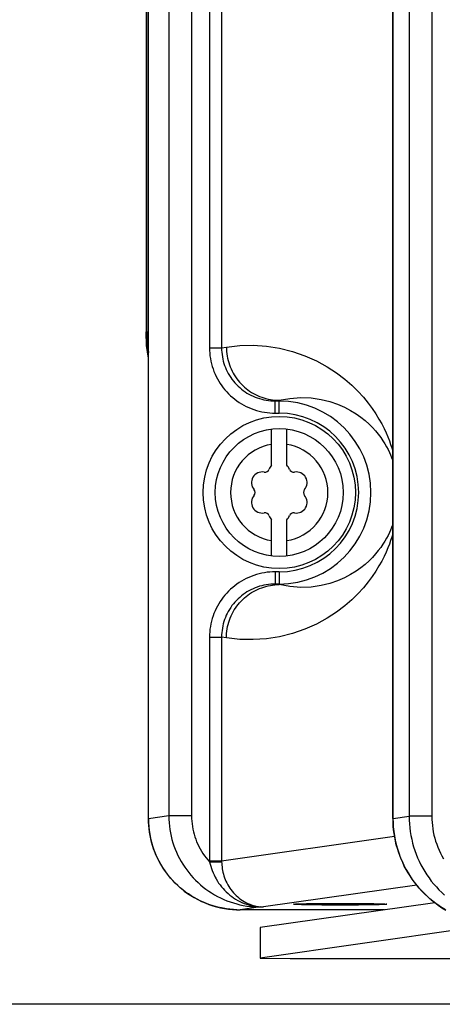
# Model space of a CAD drawing. Extents: x 0 to 594, y 0 to 420.
# Tile 8 of 103: x 67.62 to 73.17, y 152.99 to 165.93. Entities that reach past the tile are written whole.
import ezdxf

# ---------------------------------------------------------------- set-up
doc = ezdxf.new("R2010")
doc.units = 0
doc.header["$LTSCALE"] = 32.67
doc.layers.get('0').update_dxf_attribs({"linetype": 'CONTINUOUS'})
doc.layers.add('DATUM_AXIS', color=7, linetype='CONTINUOUS')
doc.styles.get("Standard").update_dxf_attribs({"font": 'txt', "width": 0.8})
doc.dimstyles.get("Standard").update_dxf_attribs({"dimtxt": 2.5, "dimasz": 2.5, "dimexe": 1.25, "dimexo": 0.625, "dimtad": 1, "dimcen": 2.5, "dimazin": 3, "dimtfac": 1, "dimtmove": 0, "dimatfit": 3})

# ---------------------------------------------------------------- blocks, each defined once
blk = doc.blocks.new('_FILLED')
at = {"color": 0, "linetype": 'BYBLOCK'}
blk.add_solid([(0, 0), (-1, 0.1429), (-1, -0.1429)], dxfattribs=at)
blk = doc.blocks.new('*D4')
at = {"color": 2, "linetype": 'CONTINUOUS'}
for p, q in [((68.477, 290.055), (57.721, 290.055)), ((58.721, 290.055), (58.721, 221.523)), ((58.721, 152.991), (58.721, 221.523)), ((75.926, 152.991), (57.721, 152.991))]:
    blk.add_line(p, q, dxfattribs=at)
at = {"color": 2, "linetype": 'CONTINUOUS', "xscale": 3.5, "yscale": 3.5, "zscale": 3.5}
for p, rotation in [((58.721, 290.055), 90.0000000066), ((58.721, 152.991), 270.0000000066)]:
    blk.add_blockref('_FILLED', p, dxfattribs=dict(at, rotation=rotation))
at = {"color": 5, "linetype": 'CONTINUOUS', "width": 0.8}
blk.add_text('685', height=3.5, rotation=90, dxfattribs=at).set_placement((57.846, 217.323))

msp = doc.modelspace()

# ---------------------------------------------------------------- linework, layer by layer
at = {"color": 7, "linetype": 'CONTINUOUS'}
for p, q in [((69.28, 279.013), (69.28, 161.832)), ((69.311, 155.43), (69.311, 204.358)), ((72.523, 155.434), (72.523, 178.634)), ((71.219, 154.306), (71.22, 154.306)), ((71.269, 154.31), (71.292, 154.311)), ((71.292, 154.311), (71.321, 154.312)), ((71.32, 154.3), (71.292, 154.301)), ((71.353, 154.3), (71.32, 154.3)), ((71.321, 154.312), (71.353, 154.313)), ((71.353, 154.313), (71.389, 154.314)), ((71.389, 154.299), (71.353, 154.3)), ((71.389, 154.314), (71.449, 154.315)), ((71.449, 154.298), (71.389, 154.299)), ((71.449, 154.315), (71.517, 154.315)), ((71.517, 154.297), (71.449, 154.298)), ((71.517, 154.315), (71.59, 154.316)), ((71.59, 154.296), (71.517, 154.297)), ((71.59, 154.316), (71.668, 154.317)), ((71.668, 154.296), (71.59, 154.296)), ((71.668, 154.317), (71.748, 154.317)), ((71.748, 154.296), (71.668, 154.296)), ((71.748, 154.317), (71.83, 154.317)), ((71.83, 154.296), (71.748, 154.296)), ((71.83, 154.317), (71.912, 154.317)), ((71.912, 154.296), (71.83, 154.296)), ((71.912, 154.317), (71.992, 154.317)), ((71.992, 154.296), (71.912, 154.296)), ((71.992, 154.317), (72.07, 154.316)), ((72.07, 154.296), (71.992, 154.296)), ((72.07, 154.316), (72.143, 154.315)), ((72.143, 154.297), (72.07, 154.296)), ((72.143, 154.315), (72.211, 154.315)), ((72.211, 154.298), (72.143, 154.297)), ((72.211, 154.315), (72.271, 154.314)), ((72.271, 154.299), (72.211, 154.298)), ((72.271, 154.314), (72.307, 154.313)), ((72.307, 154.3), (72.271, 154.299)), ((72.307, 154.313), (72.34, 154.312)), ((72.34, 154.3), (72.307, 154.3)), ((72.34, 154.312), (72.368, 154.311)), ((72.368, 154.301), (72.34, 154.3)), ((72.392, 154.302), (72.368, 154.301)), ((72.441, 154.306), (72.441, 154.306)), ((72.413, 154.232), (70.517, 154.232))]:
    msp.add_line(p, q, dxfattribs=at)
at = {"color": 9, "linetype": 'CONTINUOUS'}
for p, q in [((69.291, 161.832), (69.291, 279.013)), ((69.312, 155.43), (69.312, 204.357)), ((69.58, 202.19), (69.58, 155.468)), ((69.878, 200.322), (69.878, 155.468)), ((70.114, 198.399), (70.114, 161.62)), ((70.273, 197.106), (70.273, 161.62)), ((73.033, 179.7), (73.033, 155.464)), ((72.736, 179.488), (72.736, 155.464)), ((72.524, 155.434), (72.524, 178.638)), ((69.28, 161.832), (69.311, 161.832)), ((70.114, 161.62), (70.273, 161.62)), ((70.273, 161.62), (70.335, 161.629)), ((70.978, 160.922), (71.03, 160.93)), ((70.978, 160.922), (71.03, 160.922)), ((70.978, 160.762), (70.978, 160.922)), ((71.03, 160.762), (71.03, 160.93)), ((70.978, 160.762), (71.03, 160.762)), ((71.03, 158.675), (70.978, 158.675)), ((70.978, 158.675), (70.978, 158.515)), ((71.03, 158.675), (71.03, 158.507)), ((71.03, 158.507), (70.978, 158.515)), ((71.03, 158.515), (70.978, 158.515)), ((70.114, 157.817), (70.273, 157.817)), ((70.114, 157.817), (70.114, 154.876)), ((70.335, 157.808), (70.273, 157.817)), ((70.273, 157.817), (70.273, 154.876)), ((69.58, 155.468), (69.312, 155.43)), ((69.878, 155.468), (69.58, 155.468)), ((72.524, 155.434), (72.736, 155.464)), ((73.033, 155.464), (72.736, 155.464)), ((69.311, 155.43), (69.312, 155.43)), ((72.523, 155.434), (72.524, 155.434)), ((70.273, 154.876), (72.543, 155.199)), ((70.114, 154.876), (70.273, 154.876)), ((70.114, 154.876), (70.114, 154.862)), ((70.114, 154.862), (70.273, 154.865)), ((70.273, 154.876), (70.273, 154.865)), ((72.836, 154.556), (70.822, 154.27)), ((70.292, 154.253), (70.249, 154.262)), ((70.337, 154.245), (70.292, 154.253)), ((70.382, 154.24), (70.337, 154.245)), ((70.427, 154.235), (70.382, 154.24)), ((70.471, 154.233), (70.427, 154.235)), ((70.783, 154.27), (70.517, 154.232)), ((70.783, 154.271), (70.783, 154.27)), ((70.783, 154.27), (70.822, 154.27)), ((72.414, 154.232), (72.413, 154.232))]:
    msp.add_line(p, q, dxfattribs=at)
at = {"color": 7, "linetype": 'CONTINUOUS'}
for points in [[(69.311, 161.482), (69.288, 161.651), (69.28, 161.832)], [(69.291, 161.832), (69.299, 161.651), (69.311, 161.559)], [(69.311, 155.43), (69.312, 155.382), (69.316, 155.329), (69.321, 155.277), (69.329, 155.226), (69.339, 155.174), (69.351, 155.123), (69.366, 155.073), (69.383, 155.023), (69.402, 154.974), (69.423, 154.926), (69.446, 154.879), (69.471, 154.833), (69.498, 154.789), (69.528, 154.745), (69.559, 154.703), (69.592, 154.662), (69.626, 154.622), (69.663, 154.584), (69.701, 154.548), (69.741, 154.513), (69.782, 154.48), (69.824, 154.449), (69.868, 154.42), (69.914, 154.393), (69.96, 154.367), (70.007, 154.344), (70.056, 154.323), (70.105, 154.304), (70.156, 154.287), (70.207, 154.272), (70.258, 154.26), (70.31, 154.25), (70.363, 154.242), (70.415, 154.236), (70.468, 154.233), (70.517, 154.232)], [(72.523, 155.434), (72.524, 155.38), (72.528, 155.322), (72.534, 155.264), (72.542, 155.206), (72.553, 155.149), (72.566, 155.092), (72.581, 155.036), (72.599, 154.981), (72.619, 154.926), (72.642, 154.872), (72.666, 154.82), (72.693, 154.768), (72.722, 154.717), (72.753, 154.668), (72.786, 154.62), (72.821, 154.573), (72.858, 154.528), (72.897, 154.484), (72.938, 154.442), (72.981, 154.402), (73.025, 154.364), (73.071, 154.327), (73.118, 154.292), (73.167, 154.26), (73.217, 154.229)], [(71.292, 154.301), (71.269, 154.302), (71.258, 154.302), (71.249, 154.303), (71.241, 154.303), (71.235, 154.304), (71.229, 154.304), (71.225, 154.305), (71.222, 154.305), (71.22, 154.306), (71.219, 154.306)], [(71.22, 154.306), (71.22, 154.307), (71.222, 154.307), (71.225, 154.308), (71.229, 154.308), (71.235, 154.309), (71.242, 154.309), (71.249, 154.31), (71.258, 154.31), (71.269, 154.31)], [(72.368, 154.311), (72.391, 154.31), (72.402, 154.31), (72.411, 154.31), (72.419, 154.309), (72.425, 154.309), (72.431, 154.308), (72.435, 154.308), (72.438, 154.307), (72.44, 154.307), (72.441, 154.306)], [(72.441, 154.306), (72.44, 154.306), (72.438, 154.305), (72.435, 154.305), (72.431, 154.304), (72.425, 154.304), (72.419, 154.303), (72.411, 154.303), (72.402, 154.302), (72.392, 154.302)]]:
    msp.add_lwpolyline(points, dxfattribs=at)
at = {"color": 9, "linetype": 'CONTINUOUS'}
for points in [[(70.335, 161.629), (70.51, 161.649), (70.686, 161.653), (70.861, 161.641), (71.035, 161.614), (71.203, 161.572), (71.365, 161.516), (71.518, 161.449), (71.658, 161.372), (71.782, 161.292), (71.889, 161.21), (71.983, 161.129), (72.064, 161.049), (72.135, 160.97), (72.197, 160.894), (72.251, 160.821), (72.298, 160.751), (72.339, 160.684), (72.375, 160.62), (72.406, 160.56), (72.432, 160.502), (72.456, 160.448), (72.476, 160.397), (72.493, 160.35), (72.508, 160.305), (72.521, 160.263), (72.523, 160.257)], [(70.114, 161.62), (70.115, 161.584), (70.117, 161.549), (70.12, 161.514), (70.126, 161.479), (70.132, 161.444), (70.14, 161.41), (70.149, 161.376), (70.16, 161.342), (70.172, 161.309), (70.186, 161.276), (70.201, 161.244), (70.217, 161.212), (70.235, 161.182), (70.254, 161.152), (70.274, 161.122), (70.295, 161.094), (70.317, 161.066), (70.341, 161.04), (70.365, 161.014), (70.391, 160.99), (70.418, 160.966), (70.446, 160.944), (70.474, 160.922), (70.504, 160.902), (70.534, 160.883), (70.565, 160.866), (70.597, 160.849), (70.629, 160.834), (70.663, 160.821), (70.696, 160.808), (70.73, 160.798), (70.765, 160.788), (70.8, 160.78), (70.835, 160.773), (70.871, 160.768), (70.906, 160.764), (70.942, 160.762), (70.978, 160.762)], [(70.273, 161.62), (70.273, 161.59), (70.275, 161.561), (70.278, 161.531), (70.283, 161.502), (70.288, 161.473), (70.295, 161.445), (70.303, 161.416), (70.312, 161.388), (70.323, 161.361), (70.334, 161.333), (70.347, 161.307), (70.361, 161.281), (70.376, 161.255), (70.392, 161.23), (70.409, 161.206), (70.428, 161.183), (70.447, 161.16), (70.467, 161.138), (70.488, 161.117), (70.51, 161.097), (70.533, 161.078), (70.556, 161.06), (70.581, 161.042), (70.606, 161.026), (70.632, 161.011), (70.658, 160.997), (70.686, 160.984), (70.713, 160.972), (70.741, 160.962), (70.77, 160.952), (70.799, 160.944), (70.828, 160.937), (70.858, 160.932), (70.888, 160.927), (70.918, 160.924), (70.948, 160.922), (70.978, 160.922)], [(70.335, 161.629), (70.336, 161.6), (70.338, 161.57), (70.341, 161.541), (70.345, 161.511), (70.351, 161.482), (70.358, 161.453), (70.366, 161.425), (70.375, 161.397), (70.386, 161.369), (70.397, 161.342), (70.41, 161.315), (70.424, 161.289), (70.439, 161.263), (70.455, 161.238), (70.472, 161.214), (70.49, 161.19), (70.509, 161.168), (70.529, 161.146), (70.55, 161.125), (70.572, 161.105), (70.594, 161.086), (70.617, 161.067), (70.641, 161.05), (70.666, 161.034), (70.692, 161.019), (70.718, 161.005), (70.744, 160.992), (70.771, 160.981), (70.799, 160.97), (70.827, 160.961), (70.855, 160.953), (70.884, 160.946), (70.913, 160.94), (70.942, 160.935), (70.971, 160.932), (71.001, 160.93), (71.03, 160.93)], [(71.03, 160.93), (71.17, 160.956), (71.312, 160.966), (71.451, 160.961), (71.58, 160.943), (71.695, 160.914), (71.796, 160.88), (71.886, 160.841), (71.966, 160.798), (72.038, 160.754), (72.102, 160.709), (72.159, 160.663), (72.209, 160.617), (72.255, 160.571), (72.295, 160.527), (72.331, 160.483), (72.363, 160.44), (72.392, 160.398), (72.417, 160.358), (72.439, 160.32), (72.459, 160.282), (72.477, 160.246), (72.493, 160.212), (72.506, 160.179), (72.518, 160.148), (72.523, 160.135)], [(72.523, 159.302), (72.518, 159.289), (72.506, 159.258), (72.493, 159.225), (72.477, 159.191), (72.459, 159.155), (72.439, 159.117), (72.417, 159.079), (72.392, 159.039), (72.363, 158.997), (72.331, 158.954), (72.295, 158.91), (72.255, 158.866), (72.209, 158.82), (72.159, 158.774), (72.102, 158.728), (72.038, 158.683), (71.966, 158.639), (71.886, 158.596), (71.796, 158.557), (71.695, 158.523), (71.58, 158.494)], [(72.523, 159.18), (72.521, 159.174), (72.508, 159.132), (72.493, 159.087), (72.476, 159.04), (72.456, 158.989), (72.433, 158.935), (72.406, 158.877), (72.375, 158.817), (72.339, 158.753), (72.298, 158.686), (72.251, 158.616), (72.197, 158.543), (72.135, 158.467), (72.064, 158.388), (71.983, 158.308), (71.889, 158.227), (71.782, 158.145), (71.658, 158.065), (71.518, 157.988), (71.365, 157.921), (71.203, 157.865), (71.035, 157.823), (70.862, 157.796)], [(70.978, 158.675), (70.942, 158.675), (70.906, 158.672), (70.871, 158.669), (70.835, 158.664), (70.8, 158.657), (70.765, 158.649), (70.73, 158.639), (70.696, 158.629), (70.663, 158.616), (70.629, 158.603), (70.597, 158.588), (70.565, 158.571), (70.534, 158.554), (70.504, 158.535), (70.474, 158.515), (70.446, 158.493), (70.418, 158.471), (70.391, 158.447), (70.365, 158.423), (70.341, 158.397), (70.317, 158.371), (70.295, 158.343), (70.274, 158.315), (70.254, 158.285), (70.235, 158.255), (70.217, 158.225), (70.201, 158.193), (70.186, 158.161), (70.172, 158.128), (70.16, 158.095), (70.149, 158.061), (70.14, 158.027), (70.132, 157.993), (70.126, 157.958), (70.12, 157.923), (70.117, 157.888), (70.115, 157.853), (70.114, 157.817)], [(70.978, 158.515), (70.948, 158.515), (70.918, 158.513), (70.888, 158.51), (70.858, 158.505), (70.828, 158.5), (70.799, 158.493), (70.77, 158.485), (70.741, 158.475), (70.713, 158.465), (70.686, 158.453), (70.658, 158.44), (70.632, 158.426), (70.606, 158.411), (70.581, 158.395), (70.556, 158.377), (70.533, 158.359), (70.51, 158.34), (70.488, 158.32), (70.467, 158.299), (70.447, 158.277), (70.428, 158.254), (70.409, 158.231), (70.392, 158.207), (70.376, 158.182), (70.361, 158.156), (70.347, 158.13), (70.334, 158.104), (70.323, 158.076), (70.312, 158.049), (70.303, 158.021), (70.295, 157.992), (70.288, 157.964), (70.283, 157.935), (70.278, 157.906), (70.275, 157.876), (70.273, 157.847), (70.273, 157.817)], [(70.335, 157.808), (70.336, 157.837), (70.338, 157.867), (70.341, 157.896), (70.345, 157.926), (70.351, 157.955), (70.358, 157.984), (70.366, 158.012), (70.375, 158.04), (70.386, 158.068), (70.397, 158.095), (70.41, 158.122), (70.424, 158.148), (70.439, 158.174), (70.455, 158.199), (70.472, 158.223), (70.49, 158.247), (70.509, 158.269), (70.529, 158.291), (70.55, 158.312), (70.572, 158.332), (70.594, 158.351), (70.617, 158.37), (70.641, 158.387), (70.666, 158.403), (70.692, 158.418), (70.718, 158.432), (70.744, 158.445), (70.771, 158.456), (70.799, 158.467), (70.827, 158.476), (70.855, 158.484), (70.884, 158.491), (70.913, 158.497), (70.942, 158.502), (70.971, 158.505), (71.001, 158.507), (71.03, 158.507)], [(71.58, 158.494), (71.451, 158.476), (71.312, 158.471), (71.17, 158.481), (71.03, 158.507)], [(70.862, 157.796), (70.686, 157.784), (70.51, 157.788), (70.335, 157.808)], [(69.58, 155.468), (69.581, 155.423), (69.583, 155.378), (69.588, 155.334), (69.593, 155.29), (69.601, 155.246), (69.61, 155.202), (69.621, 155.158), (69.633, 155.115), (69.647, 155.073), (69.663, 155.031), (69.68, 154.99), (69.699, 154.949), (69.719, 154.909), (69.741, 154.87), (69.764, 154.832), (69.788, 154.794), (69.814, 154.758), (69.842, 154.722), (69.87, 154.687), (69.9, 154.654), (69.931, 154.622), (69.964, 154.591), (69.997, 154.561), (70.032, 154.532), (70.067, 154.505), (70.104, 154.479), (70.142, 154.454), (70.18, 154.431), (70.22, 154.409), (70.26, 154.389), (70.301, 154.37), (70.342, 154.353), (70.384, 154.337), (70.427, 154.323), (70.471, 154.311), (70.514, 154.3), (70.558, 154.291), (70.603, 154.283), (70.648, 154.277), (70.692, 154.273), (70.738, 154.271), (70.783, 154.27)], [(69.878, 155.468), (69.878, 155.433), (69.881, 155.398), (69.884, 155.363), (69.889, 155.329), (69.895, 155.294), (69.902, 155.26), (69.911, 155.226), (69.921, 155.193), (69.933, 155.16), (69.945, 155.127), (69.959, 155.095), (69.975, 155.064), (69.991, 155.033), (70.009, 155.002), (70.027, 154.973), (70.047, 154.944), (70.069, 154.916), (70.091, 154.889), (70.114, 154.862)], [(72.736, 155.464), (72.737, 155.413), (72.739, 155.362), (72.744, 155.311), (72.751, 155.261), (72.759, 155.211), (72.769, 155.161), (72.781, 155.111), (72.795, 155.062), (72.811, 155.014), (72.828, 154.966), (72.847, 154.918), (72.868, 154.872), (72.89, 154.826), (72.915, 154.781), (72.94, 154.737), (72.968, 154.694), (72.997, 154.652), (73.027, 154.611), (73.059, 154.571), (73.093, 154.533), (73.127, 154.495), (73.164, 154.459), (73.201, 154.424)], [(73.033, 155.464), (73.034, 155.422), (73.037, 155.38), (73.041, 155.339), (73.046, 155.297), (73.053, 155.256), (73.062, 155.215), (73.073, 155.174), (73.084, 155.134), (73.098, 155.094), (73.113, 155.055), (73.129, 155.016), (73.147, 154.978), (73.167, 154.941), (73.187, 154.905)], [(70.24, 154.264), (70.204, 154.273), (70.161, 154.286), (70.118, 154.3), (70.075, 154.315), (70.034, 154.333), (69.993, 154.351), (69.952, 154.372), (69.913, 154.393), (69.874, 154.417), (69.837, 154.441), (69.8, 154.467), (69.764, 154.495), (69.73, 154.523), (69.696, 154.553), (69.664, 154.584), (69.633, 154.617), (69.603, 154.65), (69.574, 154.684), (69.547, 154.72), (69.521, 154.756), (69.496, 154.794), (69.473, 154.832), (69.451, 154.871), (69.431, 154.911), (69.412, 154.952), (69.395, 154.993), (69.38, 155.035), (69.366, 155.078), (69.353, 155.121), (69.342, 155.164), (69.333, 155.208), (69.326, 155.252), (69.32, 155.296), (69.316, 155.34), (69.313, 155.385), (69.312, 155.43)], [(73.213, 154.231), (73.171, 154.258), (73.129, 154.285), (73.088, 154.315), (73.048, 154.345), (73.009, 154.377), (72.972, 154.411), (72.936, 154.446), (72.901, 154.481), (72.867, 154.519), (72.835, 154.557), (72.804, 154.596), (72.775, 154.637), (72.747, 154.678), (72.721, 154.721), (72.696, 154.764), (72.672, 154.808), (72.651, 154.853), (72.631, 154.899), (72.612, 154.946), (72.596, 154.993), (72.581, 155.04), (72.567, 155.088), (72.556, 155.137), (72.546, 155.186), (72.538, 155.235), (72.532, 155.285), (72.527, 155.334), (72.525, 155.384), (72.524, 155.434)], [(70.114, 154.862), (70.121, 154.833), (70.129, 154.805), (70.138, 154.776), (70.149, 154.748), (70.16, 154.719), (70.173, 154.692), (70.186, 154.664), (70.201, 154.638), (70.217, 154.611), (70.234, 154.585), (70.252, 154.56), (70.271, 154.536), (70.291, 154.512), (70.312, 154.49), (70.334, 154.468), (70.357, 154.447), (70.381, 154.427), (70.405, 154.408), (70.431, 154.39), (70.457, 154.373), (70.484, 154.357), (70.512, 154.343), (70.54, 154.329), (70.569, 154.318), (70.598, 154.307), (70.627, 154.298), (70.654, 154.29), (70.678, 154.285), (70.698, 154.281), (70.717, 154.278), (70.733, 154.275), (70.748, 154.274), (70.761, 154.272), (70.773, 154.271), (70.783, 154.271)], [(70.273, 154.865), (70.274, 154.843), (70.275, 154.82), (70.278, 154.796), (70.281, 154.773), (70.285, 154.749), (70.29, 154.726), (70.296, 154.702), (70.303, 154.679), (70.311, 154.655), (70.32, 154.632), (70.33, 154.609), (70.341, 154.586), (70.353, 154.563), (70.366, 154.541), (70.38, 154.519), (70.395, 154.498), (70.411, 154.477), (70.427, 154.457), (70.445, 154.438), (70.464, 154.419), (70.484, 154.402), (70.504, 154.385), (70.525, 154.369), (70.547, 154.354), (70.57, 154.34), (70.593, 154.328), (70.617, 154.316), (70.642, 154.306), (70.666, 154.297), (70.688, 154.29), (70.707, 154.285), (70.724, 154.281), (70.739, 154.278), (70.753, 154.276), (70.765, 154.274), (70.775, 154.273), (70.784, 154.272), (70.792, 154.271)], [(70.783, 154.271), (70.786, 154.271), (70.789, 154.271), (70.792, 154.271)], [(70.783, 154.271), (70.796, 154.27), (70.809, 154.27), (70.822, 154.27)], [(70.792, 154.271), (70.802, 154.27), (70.812, 154.27), (70.822, 154.27)]]:
    msp.add_lwpolyline(points, dxfattribs=at)
for radius in [1.203, 1.043]:
    msp.add_arc((71.03, 159.718), radius, 270, 90, dxfattribs=at)
at = {"layer": 'DATUM_AXIS', "color": 7, "linetype": 'CONTINUOUS'}
for p, q in [((70.93, 160.077), (70.93, 160.553)), ((71.13, 160.077), (71.13, 160.553)), ((70.93, 158.884), (70.93, 159.36)), ((71.13, 158.884), (71.13, 159.36)), ((73.073, 154.326), (70.777, 153.999)), ((73.687, 154.013), (70.777, 153.599)), ((70.777, 153.999), (70.777, 153.599)), ((70.777, 153.599), (71.174, 153.591)), ((71.174, 153.591), (76.63, 153.591))]:
    msp.add_line(p, q, dxfattribs=at)
for radius in [1, 0.84]:
    msp.add_circle((71.03, 159.718), radius, dxfattribs=at)
at = {"layer": 'DATUM_AXIS', "color": 9, "linetype": 'CONTINUOUS'}
for start, end in [(98.9893, 261.0107), (278.9893, 81.0107)]:
    msp.add_arc((71.03, 159.718), 0.64, start, end, dxfattribs=at)
at = {"layer": 'DATUM_AXIS', "color": 7, "linetype": 'CONTINUOUS'}
for centre, radius, start, end in [((70.806, 159.848), 0.141, 79.8771, 220.1229), ((70.841, 160.046), 0.06, 259.8771, 340.1229), ((71.03, 159.978), 0.141, 135.1823, 160.1229), ((71.03, 159.978), 0.141, 19.8771, 44.8177), ((71.219, 160.046), 0.06, 199.8771, 280.1229), ((71.254, 159.848), 0.141, 319.8771, 100.1229), ((70.652, 159.718), 0.06, 319.8771, 40.1229), ((71.408, 159.718), 0.06, 139.8771, 220.1229), ((70.806, 159.589), 0.141, 139.8771, 280.1229), ((71.254, 159.589), 0.141, 259.8771, 40.1229), ((70.841, 159.391), 0.06, 19.8771, 100.1229), ((71.03, 159.459), 0.141, 199.8771, 224.8177), ((71.03, 159.459), 0.141, 315.1823, 340.1229), ((71.219, 159.391), 0.06, 79.8771, 160.1229)]:
    msp.add_arc(centre, radius, start, end, dxfattribs=at)

# ---------------------------------------------------------------- dimensions: what is measured, and where the dimension line sits
at = {"color": 2, "linetype": 'CONTINUOUS'}
dim = msp.add_linear_dim(base=(58.721, 152.991), p1=(68.477, 290.055), p2=(75.926, 152.991), angle=270, dimstyle='Standard', dxfattribs=at)
dim.commit()
dim.dimension.update_dxf_attribs({"geometry": '*D4', "text_midpoint": (56.096, 221.523), "dimtype": 128})

doc.saveas('drawing.dxf')
